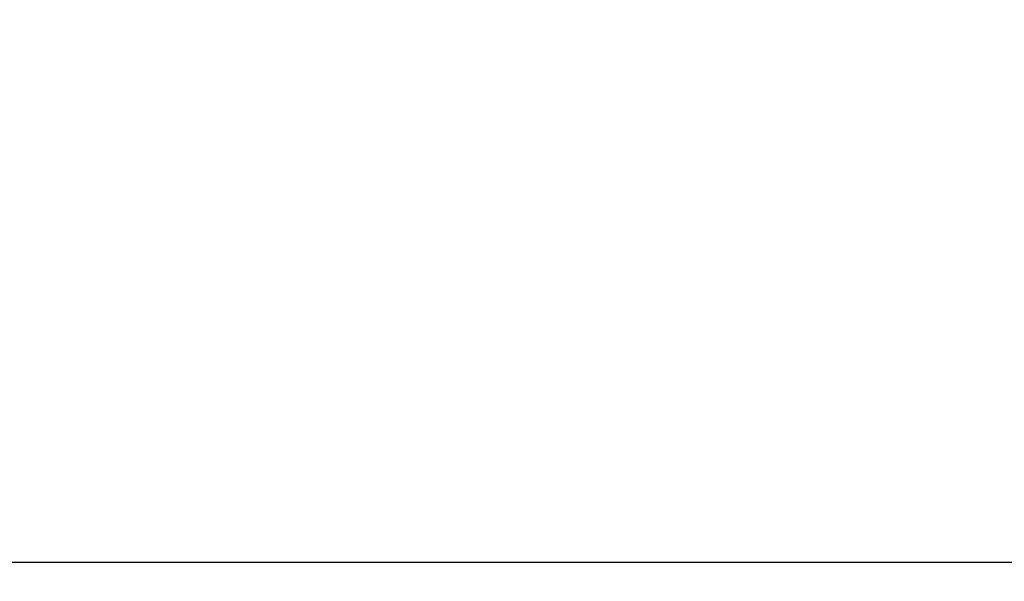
# Model space of a CAD drawing. Header units: inches. Extents: x 1 to 299, y -2 to 199.
# Tile 10 of 65: x 77.98 to 80.16, y 34.23 to 35.47. Entities that reach past the tile are written whole.
import ezdxf
from ezdxf.enums import TextEntityAlignment as Align

# ---------------------------------------------------------------- set-up
doc = ezdxf.new("R2010")
doc.units = ezdxf.units.IN
doc.header["$MEASUREMENT"] = 0
doc.layers.add('COM53955-3', color=7, linetype='Continuous')
doc.layers.add('Default', color=7, linetype='Continuous')
doc.styles.add('SEACAD_Times_New_Roman', font='times.ttf')
doc.dimstyles.new('HAMMOND_(STH_-_300x200)', dxfattribs={"dimtxt": 1.5, "dimasz": 1.875, "dimexe": 0.75, "dimexo": 0.75, "dimgap": 0.375, "dimtad": 0, "dimtih": 1, "dimtoh": 1, "dimzin": 0, "dimdsep": 46, "dimtxsty": 'SEACAD_Times_New_Roman', "dimblk1": '_SE_FILLED', "dimblk2": '_SE_FILLED', "dimsah": 1, "dimcen": 0.75, "dimadec": 0, "dimazin": 0, "dimtfac": 0.8, "dimtofl": 0, "dimtmove": 1, "dimatfit": 3, "dimfxl": 1, "dimtolj": 1, "dimtzin": 0, "dimarcsym": 0})

# ---------------------------------------------------------------- blocks, each defined once
blk = doc.blocks.new('SE7')
at = {"layer": 'COM53955-3', "color": 7, "linetype": 'Continuous'}
blk.add_line((61.9719, 34.2727), (96.0609, 34.2727), dxfattribs=at)
blk = doc.blocks.new('DMBLK2887')
at = {"layer": 'Default', "linetype": 'Continuous'}
for points in [[(63.7039, 42.4426), (61.8289, 42.1301), (63.7039, 41.8176)], [(94.3289, 42.4426), (94.3289, 41.8176), (96.2039, 42.1301)]]:
    blk.add_hatch(color=7, dxfattribs=at).paths.add_polyline_path(points)
at = {"layer": 'Default', "color": 7, "linetype": 'Continuous'}
for p, q in [((61.8289, 34.5662), (61.8289, 42.8801)), ((96.2039, 34.5851), (96.2039, 42.8801)), ((61.8289, 42.1301), (75.3456, 42.1301)), ((82.6871, 42.1301), (96.2039, 42.1301))]:
    blk.add_line(p, q, dxfattribs=at)
at = {"layer": 'Default', "color": 7, "linetype": 'Continuous', "style": 'SEACAD_Times_New_Roman'}
for s, p in [('34.38', (76.4571, 42.8801)), ('DOOR', (75.8706, 40.6301))]:
    blk.add_text(s, height=1.5, dxfattribs=at).set_placement(p, align=Align.TOP_LEFT)
blk = doc.blocks.new('_SE_FILLED')
at = {"color": 0}
blk.add_line((0, 0), (-1, 0), dxfattribs=at)
blk.add_solid([(0, 0), (-1, -0.1665), (-1, 0.1665), (0, 0)], dxfattribs=at)

msp = doc.modelspace()

# ---------------------------------------------------------------- block references
at = {"layer": 'Default'}
msp.add_blockref('SE7', (0, 0), dxfattribs=at)

# ---------------------------------------------------------------- dimensions: what is measured, and where the dimension line sits
at = {"layer": 'Default', "color": 7, "linetype": 'Continuous'}
dim = msp.add_linear_dim(base=(61.8289, 42.1301), p1=(61.8289, 33.8162), p2=(96.2039, 33.8351), angle=0.0316, text='\\A1;<>\\PDOOR', dimstyle='HAMMOND_(STH_-_300x200)', override={"dimtmove": 0}, dxfattribs=at)
dim.commit()
dim.dimension.update_dxf_attribs({"geometry": 'DMBLK2887', "text_midpoint": (79.0164, 42.1301), "dimtype": 161})

doc.saveas('drawing.dxf')
